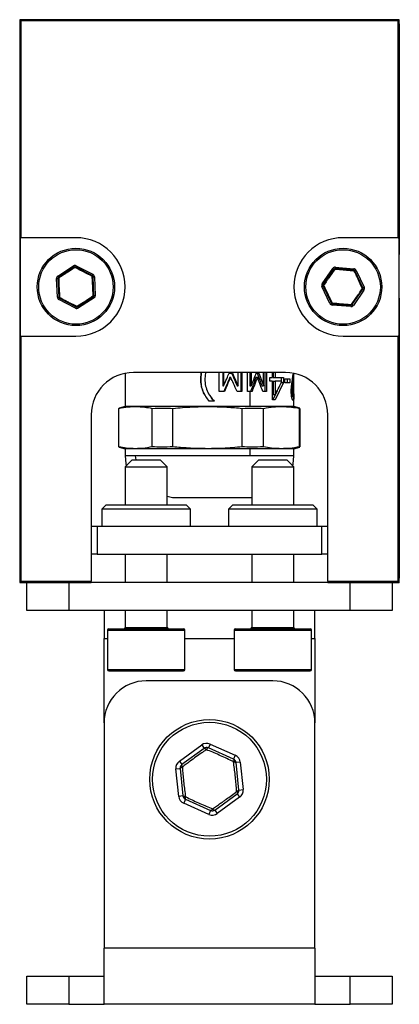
# Model space of a CAD drawing. Header units: millimetres. Extents: x -1115 to 1591, y -400 to 492.
# Tile 6 of 7: x 159 to 186, y 247 to 317. Entities that reach past the tile are written whole.
import ezdxf

# ---------------------------------------------------------------- set-up
doc = ezdxf.new("R2010")
doc.units = ezdxf.units.MM

msp = doc.modelspace()

# ---------------------------------------------------------------- linework, layer by layer
at = {"color": 7, "linetype": 'Continuous', "lineweight": 25}
for p, q in [((159.344, 316.599), (159.344, 276.599)), ((159.431, 316.512), (159.344, 316.599)), ((186.344, 316.599), (159.344, 316.599)), ((159.431, 316.512), (159.431, 301.099)), ((186.257, 316.512), (159.431, 316.512)), ((161.72, 316.599), (159.644, 316.599)), ((183.968, 316.599), (186.044, 316.599)), ((186.257, 316.512), (186.344, 316.599)), ((186.257, 301.099), (186.257, 316.512)), ((186.344, 276.599), (186.344, 316.599)), ((159.344, 316.299), (159.344, 299.908)), ((186.344, 316.299), (186.344, 299.908)), ((159.379, 301.099), (159.379, 294.099)), ((159.379, 301.099), (159.431, 301.099)), ((163.344, 301.099), (159.431, 301.099)), ((186.257, 301.099), (182.344, 301.099)), ((186.257, 301.099), (186.309, 301.099)), ((186.309, 301.099), (186.309, 294.099)), ((162.055, 298.375), (163.172, 299.094)), ((163.226, 299.01), (162.109, 298.291)), ((163.226, 299.01), (163.172, 299.094)), ((163.326, 299.015), (163.372, 299.103)), ((164.506, 298.407), (163.326, 299.015)), ((163.372, 299.103), (164.552, 298.496)), ((180.856, 297.822), (181.612, 298.914)), ((181.612, 298.914), (181.695, 298.857)), ((181.793, 298.999), (181.785, 298.9)), ((181.793, 298.999), (183.117, 298.89)), ((161.964, 298.198), (162.063, 298.202)), ((162.055, 298.375), (162.109, 298.291)), ((162.063, 298.202), (162.127, 296.876)), ((164.506, 298.407), (164.552, 298.496)), ((164.561, 298.323), (164.66, 298.327)), ((164.624, 296.996), (164.561, 298.323)), ((164.66, 298.327), (164.724, 297.001)), ((181.695, 298.857), (180.938, 297.766)), ((183.108, 298.79), (181.785, 298.9)), ((183.117, 298.89), (183.108, 298.79)), ((183.281, 298.776), (183.191, 298.733)), ((183.758, 297.533), (183.191, 298.733)), ((183.281, 298.776), (183.848, 297.575)), ((162.027, 296.871), (161.964, 298.198)), ((180.93, 297.666), (180.84, 297.623)), ((181.407, 296.422), (180.84, 297.623)), ((180.938, 297.766), (180.856, 297.822)), ((180.93, 297.666), (181.497, 296.465)), ((183.848, 297.575), (183.758, 297.533)), ((159.344, 296.808), (159.344, 276.899)), ((162.027, 296.871), (162.127, 296.876)), ((163.462, 296.189), (164.579, 296.907)), ((164.633, 296.823), (163.516, 296.105)), ((164.579, 296.907), (164.633, 296.823)), ((164.624, 296.996), (164.724, 297.001)), ((182.993, 296.342), (183.75, 297.433)), ((183.832, 297.376), (183.075, 296.285)), ((183.832, 297.376), (183.75, 297.433)), ((186.344, 296.808), (186.344, 276.899)), ((162.136, 296.703), (162.181, 296.792)), ((163.316, 296.095), (162.136, 296.703)), ((162.181, 296.792), (163.362, 296.184)), ((163.316, 296.095), (163.362, 296.184)), ((163.516, 296.105), (163.462, 296.189)), ((181.497, 296.465), (181.407, 296.422)), ((181.579, 296.408), (181.571, 296.308)), ((182.895, 296.199), (181.571, 296.308)), ((181.579, 296.408), (182.903, 296.299)), ((182.903, 296.299), (182.895, 296.199)), ((182.993, 296.342), (183.075, 296.285)), ((159.431, 294.099), (159.379, 294.099)), ((159.431, 294.099), (159.431, 276.687)), ((159.431, 294.099), (163.344, 294.099)), ((182.344, 294.099), (186.257, 294.099)), ((186.257, 276.687), (186.257, 294.099)), ((186.309, 294.099), (186.257, 294.099)), ((166.844, 291.454), (166.844, 289.099)), ((178.257, 291.512), (167.431, 291.512)), ((172.224, 291.053), (172.263, 291.512)), ((172.245, 291.053), (172.282, 291.512)), ((172.561, 291.512), (172.507, 291.053)), ((173.532, 290.174), (173.532, 291.512)), ((173.796, 291.512), (173.796, 290.559)), ((173.829, 291.512), (173.829, 290.559)), ((174.877, 290.559), (174.877, 291.512)), ((175.066, 291.512), (175.066, 290.174)), ((175.142, 291.512), (175.142, 290.174)), ((175.542, 290.174), (175.542, 291.512)), ((175.707, 291.512), (175.707, 290.559)), ((175.806, 291.512), (175.806, 290.559)), ((176.696, 290.559), (176.696, 291.512)), ((176.774, 291.512), (176.774, 290.174)), ((176.909, 291.512), (176.909, 290.174)), ((177.321, 291.151), (177.321, 291.512)), ((177.365, 291.512), (177.365, 291.151)), ((177.521, 291.512), (177.521, 291.151)), ((178.752, 291.075), (178.793, 291.403)), ((178.844, 289.099), (178.844, 291.454)), ((172.245, 291.053), (172.224, 291.053)), ((173.796, 290.559), (173.829, 290.559)), ((174.296, 291.174), (174.346, 291.174)), ((174.81, 290.559), (174.877, 290.559)), ((175.707, 290.559), (175.806, 290.559)), ((176.14, 291.174), (176.254, 291.174)), ((176.568, 290.559), (176.696, 290.559)), ((177.126, 290.892), (177.126, 291.151)), ((177.321, 289.575), (177.321, 290.892)), ((177.365, 291.151), (177.521, 291.151)), ((177.365, 290.892), (177.365, 289.954)), ((177.365, 290.892), (177.521, 290.892)), ((178.109, 290.812), (177.513, 289.575)), ((177.521, 290.892), (177.521, 289.954)), ((177.933, 291.151), (177.933, 290.892)), ((177.933, 290.812), (178.109, 290.812)), ((178.109, 291.151), (178.109, 290.812)), ((178.205, 290.779), (178.205, 291.071)), ((178.36, 291.071), (178.36, 290.779)), ((178.55, 291.071), (178.55, 290.779)), ((178.75, 291.057), (178.804, 291.057)), ((175.726, 289.099), (175.726, 290.174)), ((177.657, 290.218), (177.357, 289.575)), ((177.365, 289.954), (177.521, 289.954)), ((178.659, 290.201), (178.731, 290.201)), ((178.672, 289.9), (178.752, 289.9)), ((178.684, 289.803), (178.796, 289.803)), ((178.842, 290.011), (178.842, 289.669)), ((173.193, 289.484), (173.193, 289.468)), ((164.431, 288.512), (164.431, 276.687)), ((166.414, 288.983), (166.398, 288.969)), ((166.398, 286.23), (166.398, 288.969)), ((166.844, 289.099), (166.414, 288.984)), ((168.765, 286.23), (168.765, 288.969)), ((170.245, 286.23), (170.245, 288.969)), ((175.172, 286.23), (175.172, 288.969)), ((176.691, 286.23), (176.691, 288.969)), ((179.274, 288.984), (178.844, 289.099)), ((179.251, 286.23), (179.251, 288.969)), ((179.29, 286.23), (179.29, 288.969)), ((181.257, 276.687), (181.257, 288.512)), ((166.398, 286.23), (166.414, 286.218)), ((166.413, 286.215), (166.844, 286.099)), ((166.844, 286.099), (166.844, 285.599)), ((175.726, 285.599), (175.726, 286.099)), ((178.844, 286.099), (179.275, 286.215)), ((178.844, 285.599), (178.844, 286.099)), ((167.344, 285.299), (166.844, 284.799)), ((167.344, 285.299), (169.128, 285.299)), ((167.625, 285.299), (167.581, 285.599)), ((169.128, 285.299), (169.344, 285.299)), ((169.844, 284.799), (169.344, 285.299)), ((176.344, 285.299), (175.844, 284.799)), ((176.344, 285.299), (178.128, 285.299)), ((178.128, 285.299), (178.344, 285.299)), ((178.844, 284.799), (178.344, 285.299)), ((166.844, 284.799), (166.844, 282.099)), ((166.844, 284.799), (169.519, 284.799)), ((169.519, 284.799), (169.844, 284.799)), ((169.844, 282.099), (169.844, 284.799)), ((175.844, 284.799), (175.844, 282.099)), ((175.844, 284.799), (178.519, 284.799)), ((178.519, 284.799), (178.844, 284.799)), ((178.844, 282.099), (178.844, 284.799)), ((170.213, 282.599), (169.844, 282.69)), ((165.494, 282.099), (165.194, 281.799)), ((165.194, 281.799), (165.194, 280.599)), ((171.494, 281.799), (165.194, 281.799)), ((165.494, 282.099), (171.194, 282.099)), ((171.494, 281.799), (171.194, 282.099)), ((171.494, 280.599), (171.494, 281.799)), ((174.494, 282.099), (174.194, 281.799)), ((174.194, 281.799), (174.194, 280.599)), ((180.494, 281.799), (174.194, 281.799)), ((174.494, 282.099), (180.194, 282.099)), ((180.494, 281.799), (180.194, 282.099)), ((180.494, 280.599), (180.494, 281.799)), ((164.431, 280.599), (164.844, 280.599)), ((164.844, 280.599), (164.844, 278.599)), ((164.844, 280.599), (180.844, 280.599)), ((180.844, 278.599), (180.844, 280.599)), ((180.844, 280.599), (181.257, 280.599)), ((164.844, 278.599), (164.431, 278.599)), ((164.844, 278.599), (180.844, 278.599)), ((166.844, 278.599), (166.844, 276.599)), ((169.844, 276.599), (169.844, 278.599)), ((175.844, 278.599), (175.844, 276.599)), ((178.844, 276.599), (178.844, 278.599)), ((181.257, 278.599), (180.844, 278.599)), ((159.431, 276.687), (159.344, 276.599)), ((159.344, 276.599), (164.431, 276.599)), ((159.431, 276.687), (164.431, 276.687)), ((159.644, 276.599), (164.044, 276.599)), ((159.844, 274.599), (159.844, 276.599)), ((162.844, 276.599), (162.844, 274.599)), ((164.431, 276.599), (164.431, 276.687)), ((181.257, 276.599), (164.431, 276.599)), ((181.257, 276.687), (186.257, 276.687)), ((181.257, 276.687), (181.257, 276.599)), ((181.257, 276.599), (186.344, 276.599)), ((186.044, 276.599), (181.644, 276.599)), ((182.844, 274.599), (182.844, 276.599)), ((185.844, 276.599), (185.844, 274.599)), ((186.257, 276.687), (186.344, 276.599)), ((162.844, 274.599), (159.844, 274.599)), ((182.844, 274.599), (162.844, 274.599)), ((165.344, 274.599), (165.344, 272.599)), ((166.844, 274.599), (166.844, 273.399)), ((169.844, 273.399), (169.844, 274.599)), ((175.844, 274.599), (175.844, 273.399)), ((178.844, 273.399), (178.844, 274.599)), ((180.344, 272.599), (180.344, 274.599)), ((185.844, 274.599), (182.844, 274.599)), ((165.594, 273.199), (165.594, 270.399)), ((165.594, 273.199), (170.499, 273.199)), ((165.694, 273.299), (170.421, 273.299)), ((166.844, 273.399), (169.519, 273.399)), ((169.519, 273.399), (169.844, 273.399)), ((170.421, 273.299), (170.994, 273.299)), ((170.499, 273.199), (171.094, 273.199)), ((171.094, 270.399), (171.094, 273.199)), ((174.594, 273.199), (174.594, 270.399)), ((174.594, 273.199), (179.499, 273.199)), ((174.694, 273.299), (179.421, 273.299)), ((175.844, 273.399), (178.519, 273.399)), ((178.519, 273.399), (178.844, 273.399)), ((179.421, 273.299), (179.994, 273.299)), ((179.499, 273.199), (180.094, 273.199)), ((180.094, 270.399), (180.094, 273.199)), ((165.344, 266.599), (165.344, 272.599)), ((165.344, 272.599), (165.594, 272.599)), ((171.094, 272.599), (174.594, 272.599)), ((180.094, 272.599), (180.344, 272.599)), ((180.344, 272.599), (180.344, 266.599)), ((165.594, 270.399), (170.499, 270.399)), ((165.694, 270.299), (170.421, 270.299)), ((170.421, 270.299), (170.994, 270.299)), ((170.499, 270.399), (171.094, 270.399)), ((174.594, 270.399), (179.499, 270.399)), ((174.694, 270.299), (179.421, 270.299)), ((179.421, 270.299), (179.994, 270.299)), ((179.499, 270.399), (180.094, 270.399)), ((177.344, 269.599), (168.344, 269.599)), ((165.344, 266.599), (165.344, 250.599)), ((180.344, 250.599), (180.344, 266.599)), ((170.699, 263.884), (172.287, 265.037)), ((172.464, 264.794), (170.875, 263.641)), ((172.287, 265.037), (172.464, 264.794)), ((172.884, 265.1), (172.762, 264.826)), ((174.555, 264.026), (172.762, 264.826)), ((172.884, 265.1), (174.677, 264.3)), ((174.677, 264.3), (174.555, 264.026)), ((170.454, 263.336), (170.753, 263.367)), ((170.658, 261.384), (170.454, 263.336)), ((170.699, 263.884), (170.875, 263.641)), ((170.753, 263.367), (170.957, 261.415)), ((175.029, 263.815), (174.731, 263.783)), ((174.935, 261.831), (174.731, 263.783)), ((175.029, 263.815), (175.234, 261.862)), ((174.935, 261.831), (175.234, 261.862)), ((170.957, 261.415), (170.658, 261.384)), ((171.133, 261.172), (171.011, 260.898)), ((171.133, 261.172), (172.926, 260.373)), ((173.224, 260.404), (174.813, 261.557)), ((174.989, 261.314), (173.401, 260.161)), ((174.813, 261.557), (174.989, 261.314)), ((172.804, 260.099), (171.011, 260.898)), ((173.224, 260.404), (173.401, 260.161)), ((172.926, 260.373), (172.804, 260.099)), ((180.344, 250.599), (165.344, 250.599)), ((165.344, 246.599), (165.344, 250.599)), ((180.344, 250.599), (180.344, 246.599)), ((159.844, 246.599), (159.844, 248.599)), ((159.844, 248.599), (162.844, 248.599)), ((162.844, 248.599), (162.844, 246.599)), ((162.844, 248.599), (165.344, 248.599)), ((180.344, 248.599), (182.844, 248.599)), ((182.844, 246.599), (182.844, 248.599)), ((182.844, 248.599), (185.844, 248.599)), ((185.844, 248.599), (185.844, 246.599)), ((162.844, 246.599), (159.844, 246.599)), ((162.844, 246.599), (165.344, 246.599)), ((180.344, 246.599), (165.344, 246.599)), ((180.344, 246.599), (182.844, 246.599)), ((185.844, 246.599), (182.844, 246.599))]:
    msp.add_line(p, q, dxfattribs=at)
at = {"color": 7, "linetype": 'Continuous', "lineweight": 25, "flags": 128}
for points in [[(163.226, 299.01), (163.23, 299.011), (163.235, 299.011), (163.24, 299.009), (163.247, 299.005), (163.254, 299), (163.261, 298.993), (163.269, 298.985), (163.278, 298.976)], [(163.278, 298.976), (163.285, 298.986), (163.292, 298.994), (163.299, 299.002), (163.306, 299.008), (163.312, 299.012), (163.317, 299.015), (163.322, 299.015), (163.326, 299.015)], [(162.063, 298.202), (162.064, 298.206), (162.067, 298.21), (162.072, 298.214), (162.078, 298.218), (162.086, 298.221), (162.096, 298.225), (162.107, 298.228), (162.119, 298.23)], [(162.119, 298.23), (162.114, 298.241), (162.11, 298.252), (162.107, 298.262), (162.105, 298.27), (162.104, 298.278), (162.105, 298.284), (162.106, 298.288), (162.109, 298.291)], [(164.503, 298.345), (164.507, 298.357), (164.51, 298.367), (164.512, 298.377), (164.513, 298.386), (164.513, 298.394), (164.511, 298.4), (164.509, 298.404), (164.506, 298.407)], [(164.503, 298.345), (164.515, 298.343), (164.526, 298.342), (164.536, 298.339), (164.544, 298.337), (164.551, 298.333), (164.556, 298.33), (164.559, 298.326), (164.561, 298.323)], [(181.695, 298.857), (181.698, 298.86), (181.702, 298.861), (181.708, 298.861), (181.716, 298.86), (181.724, 298.858), (181.734, 298.855), (181.744, 298.851), (181.756, 298.845)], [(181.785, 298.9), (181.781, 298.899), (181.777, 298.896), (181.773, 298.892), (181.769, 298.886), (181.765, 298.878), (181.762, 298.868), (181.758, 298.857), (181.756, 298.845)], [(183.108, 298.79), (183.112, 298.789), (183.116, 298.786), (183.119, 298.781), (183.122, 298.774), (183.124, 298.765), (183.126, 298.755), (183.128, 298.744), (183.129, 298.732)], [(183.191, 298.733), (183.188, 298.737), (183.184, 298.739), (183.178, 298.74), (183.17, 298.74), (183.162, 298.74), (183.152, 298.738), (183.141, 298.735), (183.129, 298.732)], [(180.971, 297.713), (180.96, 297.706), (180.951, 297.699), (180.944, 297.692), (180.938, 297.686), (180.933, 297.68), (180.93, 297.674), (180.929, 297.67), (180.93, 297.666)], [(180.971, 297.713), (180.962, 297.721), (180.954, 297.729), (180.948, 297.737), (180.943, 297.745), (180.939, 297.751), (180.937, 297.757), (180.937, 297.762), (180.938, 297.766)], [(183.758, 297.533), (183.759, 297.529), (183.757, 297.524), (183.755, 297.519), (183.75, 297.513), (183.744, 297.506), (183.736, 297.5), (183.727, 297.493), (183.717, 297.486)], [(162.127, 296.876), (162.128, 296.872), (162.132, 296.868), (162.137, 296.865), (162.143, 296.862), (162.152, 296.859), (162.162, 296.857), (162.173, 296.855), (162.185, 296.854)], [(162.181, 296.792), (162.178, 296.795), (162.176, 296.799), (162.175, 296.805), (162.175, 296.812), (162.176, 296.821), (162.178, 296.831), (162.181, 296.842), (162.185, 296.854)], [(164.569, 296.969), (164.581, 296.971), (164.592, 296.974), (164.602, 296.977), (164.61, 296.981), (164.616, 296.984), (164.621, 296.988), (164.624, 296.992), (164.624, 296.996)], [(164.569, 296.969), (164.574, 296.957), (164.578, 296.947), (164.581, 296.937), (164.583, 296.928), (164.583, 296.921), (164.583, 296.915), (164.581, 296.91), (164.579, 296.907)], [(183.717, 297.486), (183.726, 297.477), (183.734, 297.469), (183.74, 297.461), (183.745, 297.454), (183.749, 297.447), (183.751, 297.442), (183.751, 297.437), (183.75, 297.433)], [(163.362, 296.184), (163.366, 296.183), (163.371, 296.184), (163.376, 296.187), (163.382, 296.191), (163.389, 296.197), (163.396, 296.204), (163.403, 296.213), (163.41, 296.223)], [(163.462, 296.189), (163.458, 296.188), (163.453, 296.188), (163.448, 296.19), (163.441, 296.194), (163.434, 296.199), (163.426, 296.206), (163.418, 296.214), (163.41, 296.223)], [(181.559, 296.467), (181.547, 296.463), (181.536, 296.461), (181.526, 296.459), (181.517, 296.458), (181.51, 296.459), (181.504, 296.46), (181.5, 296.462), (181.497, 296.465)], [(181.559, 296.467), (181.56, 296.454), (181.561, 296.443), (181.563, 296.433), (181.566, 296.425), (181.569, 296.418), (181.572, 296.413), (181.576, 296.409), (181.579, 296.408)], [(182.932, 296.353), (182.929, 296.341), (182.926, 296.33), (182.923, 296.321), (182.919, 296.313), (182.915, 296.307), (182.911, 296.302), (182.907, 296.3), (182.903, 296.299)], [(182.993, 296.342), (182.99, 296.339), (182.986, 296.337), (182.98, 296.337), (182.972, 296.338), (182.964, 296.34), (182.954, 296.344), (182.943, 296.348), (182.932, 296.353)], [(166.844, 285.607), (166.9, 285.021), (166.93, 284.885)], [(178.758, 284.885), (178.784, 285.005), (178.844, 285.589)], [(172.464, 264.794), (172.475, 264.799), (172.489, 264.798), (172.506, 264.793), (172.526, 264.783), (172.549, 264.769), (172.573, 264.75), (172.598, 264.727), (172.624, 264.701)], [(172.762, 264.826), (172.75, 264.828), (172.736, 264.824), (172.72, 264.816), (172.703, 264.802), (172.684, 264.783), (172.664, 264.759), (172.644, 264.732), (172.624, 264.701)], [(174.555, 264.026), (174.564, 264.019), (174.571, 264.006), (174.575, 263.988), (174.576, 263.966), (174.575, 263.94), (174.571, 263.909), (174.564, 263.876), (174.554, 263.84)], [(170.753, 263.367), (170.754, 263.379), (170.762, 263.392), (170.775, 263.404), (170.794, 263.416), (170.818, 263.428), (170.846, 263.44), (170.878, 263.45), (170.914, 263.46)], [(170.875, 263.641), (170.867, 263.632), (170.863, 263.618), (170.863, 263.6), (170.866, 263.578), (170.873, 263.552), (170.883, 263.524), (170.897, 263.493), (170.914, 263.46)], [(174.554, 263.84), (174.591, 263.838), (174.625, 263.835), (174.655, 263.83), (174.681, 263.823), (174.701, 263.815), (174.717, 263.805), (174.727, 263.795), (174.731, 263.783)], [(174.935, 261.831), (174.933, 261.819), (174.926, 261.807), (174.913, 261.795), (174.894, 261.782), (174.87, 261.77), (174.842, 261.759), (174.81, 261.748), (174.774, 261.739)], [(171.134, 261.358), (171.097, 261.36), (171.063, 261.364), (171.033, 261.369), (171.007, 261.376), (170.986, 261.384), (170.971, 261.393), (170.961, 261.404), (170.957, 261.415)], [(171.134, 261.358), (171.124, 261.322), (171.117, 261.289), (171.113, 261.259), (171.111, 261.232), (171.113, 261.21), (171.117, 261.192), (171.124, 261.18), (171.133, 261.172)], [(174.774, 261.739), (174.791, 261.706), (174.804, 261.675), (174.815, 261.646), (174.822, 261.62), (174.825, 261.598), (174.825, 261.58), (174.821, 261.566), (174.813, 261.557)], [(173.064, 260.498), (173.044, 260.467), (173.023, 260.439), (173.004, 260.416), (172.985, 260.397), (172.968, 260.383), (172.952, 260.374), (172.938, 260.371), (172.926, 260.373)], [(173.064, 260.498), (173.09, 260.472), (173.115, 260.449), (173.139, 260.43), (173.161, 260.415), (173.181, 260.405), (173.199, 260.4), (173.213, 260.4), (173.224, 260.404)]]:
    msp.add_lwpolyline(points, dxfattribs=at)
at = {"color": 7, "linetype": 'Continuous', "lineweight": 25}
for centre, radius in [((163.344, 297.599), 2.75), ((182.344, 297.599), 2.75), ((163.344, 297.599), 2.65), ((182.344, 297.599), 2.65), ((172.844, 262.599), 4.25), ((172.844, 262.599), 4.05)]:
    msp.add_circle(centre, radius, dxfattribs=at)
for centre, radius, start, end in [((163.344, 297.599), 3.5, 270, 90), ((182.344, 297.599), 3.5, 90, 270), ((163.28, 298.926), 0.2, 62.75663, 122.75663), ((163.28, 298.926), 0.1, 62.75663, 122.75663), ((181.777, 298.8), 0.2, 85.27931, 145.27931), ((181.777, 298.8), 0.1, 85.27931, 145.27931), ((162.163, 298.207), 0.2, 122.75663, 182.75663), ((162.163, 298.207), 0.1, 122.75663, 182.75663), ((164.461, 298.318), 0.1, 2.75663, 62.75663), ((164.461, 298.318), 0.2, 2.75663, 62.75663), ((183.1, 298.691), 0.1, 25.27931, 85.27931), ((183.1, 298.691), 0.2, 25.27931, 85.27931), ((181.021, 297.709), 0.2, 145.27931, 205.27931), ((181.021, 297.709), 0.1, 145.27931, 205.27931), ((183.667, 297.49), 0.1, 325.27931, 25.27931), ((183.667, 297.49), 0.2, 325.27931, 25.27931), ((162.227, 296.881), 0.2, 182.75663, 242.75663), ((162.227, 296.881), 0.1, 182.75663, 242.75663), ((164.525, 296.991), 0.1, 302.75663, 2.75663), ((164.525, 296.991), 0.2, 302.75663, 2.75663), ((163.408, 296.273), 0.2, 242.75663, 302.75663), ((163.408, 296.273), 0.1, 242.75663, 302.75663), ((181.588, 296.508), 0.2, 205.27931, 265.27931), ((181.588, 296.508), 0.1, 205.27931, 265.27931), ((182.911, 296.399), 0.2, 265.27931, 325.27931), ((182.911, 296.399), 0.1, 265.27931, 325.27931), ((167.431, 288.512), 3, 90, 180), ((178.257, 288.512), 3, 0, 90), ((165.694, 273.199), 0.1, 90, 180), ((166.744, 273.399), 0.1, 270, 0), ((169.944, 273.399), 0.1, 180, 270), ((170.994, 273.199), 0.1, 0, 90), ((174.694, 273.199), 0.1, 90, 180), ((175.744, 273.399), 0.1, 270, 0), ((178.944, 273.399), 0.1, 180, 270), ((179.994, 273.199), 0.1, 0, 90), ((165.694, 270.399), 0.1, 180, 270), ((170.994, 270.399), 0.1, 270, 0), ((174.694, 270.399), 0.1, 180, 270), ((179.994, 270.399), 0.1, 270, 0), ((168.344, 266.599), 3, 90, 180), ((177.344, 266.599), 3, 0, 90), ((172.64, 264.552), 0.6, 65.97084, 125.97084), ((172.64, 264.552), 0.3, 65.97084, 125.97084), ((174.433, 263.752), 0.3, 5.97084, 65.97084), ((174.433, 263.752), 0.6, 5.97084, 65.97084), ((171.051, 263.399), 0.6, 125.97084, 185.97084), ((171.051, 263.399), 0.3, 125.97084, 185.97084), ((174.637, 261.8), 0.3, 305.97084, 5.97084), ((174.637, 261.8), 0.6, 305.97084, 5.97084), ((171.255, 261.446), 0.6, 185.97084, 245.97084), ((171.255, 261.446), 0.3, 185.97084, 245.97084), ((173.048, 260.647), 0.3, 245.97084, 305.97084), ((173.048, 260.647), 0.6, 245.97084, 305.97084)]:
    msp.add_arc(centre, radius, start, end, dxfattribs=at)
for points, knots in [([(163.278, 298.976), (163.069, 298.845), (162.797, 298.676), (162.407, 298.422), (162.232, 298.306), (162.119, 298.23)], [0, 0, 0, 0, 0.5364095, 0.6982645, 1, 1, 1, 1]), ([(164.503, 298.345), (164.301, 298.452), (164.029, 298.598), (163.613, 298.809), (163.41, 298.91), (163.278, 298.976)], [0, 0, 0, 0, 0.499302, 0.674529, 1, 1, 1, 1]), ([(162.119, 298.23), (162.127, 297.984), (162.138, 297.664), (162.163, 297.199), (162.176, 296.99), (162.185, 296.854)], [0, 0, 0, 0, 0.536409, 0.698264, 1, 1, 1, 1]), ([(164.569, 296.969), (164.561, 297.214), (164.55, 297.535), (164.525, 297.999), (164.511, 298.209), (164.503, 298.345)], [0, 0, 0, 0, 0.536409, 0.698264, 1, 1, 1, 1]), ([(181.756, 298.845), (181.613, 298.645), (181.426, 298.384), (181.163, 298), (181.047, 297.826), (180.971, 297.713)], [0, 0, 0, 0, 0.536409, 0.698264, 1, 1, 1, 1]), ([(183.129, 298.732), (183.017, 298.743), (182.792, 298.765), (182.519, 298.789), (182.321, 298.805), (182.165, 298.817), (181.975, 298.831), (181.829, 298.84), (181.756, 298.845)], [0, 0, 0, 0, 0.2478032, 0.4999797, 0.5871581, 0.6746056, 0.8367161, 1, 1, 1, 1]), ([(183.717, 297.486), (183.615, 297.71), (183.483, 298.001), (183.281, 298.421), (183.189, 298.609), (183.129, 298.732)], [0, 0, 0, 0, 0.536409, 0.698264, 1, 1, 1, 1]), ([(180.971, 297.713), (181.073, 297.489), (181.205, 297.197), (181.407, 296.777), (181.499, 296.589), (181.559, 296.467)], [0, 0, 0, 0, 0.536409, 0.698264, 1, 1, 1, 1]), ([(162.185, 296.854), (162.284, 296.801), (162.483, 296.694), (162.726, 296.567), (162.903, 296.477), (163.043, 296.406), (163.213, 296.321), (163.344, 296.256), (163.41, 296.223)], [0, 0, 0, 0, 0.2478032, 0.4999797, 0.5871581, 0.6746056, 0.8367161, 1, 1, 1, 1]), ([(163.41, 296.223), (163.619, 296.353), (163.891, 296.523), (164.281, 296.777), (164.455, 296.893), (164.569, 296.969)], [0, 0, 0, 0, 0.536409, 0.698264, 1, 1, 1, 1]), ([(182.932, 296.353), (183.075, 296.554), (183.261, 296.814), (183.524, 297.198), (183.641, 297.373), (183.717, 297.486)], [0, 0, 0, 0, 0.5364095, 0.6982645, 1, 1, 1, 1]), ([(181.559, 296.467), (181.787, 296.445), (182.094, 296.415), (182.559, 296.378), (182.785, 296.363), (182.932, 296.353)], [0, 0, 0, 0, 0.499302, 0.674529, 1, 1, 1, 1]), ([(173.829, 290.559), (173.908, 290.731), (174.05, 291.038), (174.19, 291.344), (174.252, 291.479)], [0, 0, 0, 0, 0.559999, 1, 1, 1, 1]), ([(174.252, 291.479), (174.293, 291.479), (174.366, 291.479), (174.438, 291.479), (174.47, 291.479)], [0, 0, 0, 0, 0.56, 1, 1, 1, 1]), ([(174.416, 291.479), (174.49, 291.307), (174.622, 291.001), (174.752, 290.694), (174.81, 290.559)], [0, 0, 0, 0, 0.559999, 1, 1, 1, 1]), ([(174.47, 291.479), (174.547, 291.307), (174.684, 291.001), (174.818, 290.694), (174.877, 290.559)], [0, 0, 0, 0, 0.559999, 1, 1, 1, 1]), ([(175.806, 290.559), (175.875, 290.731), (176, 291.038), (176.12, 291.344), (176.173, 291.479)], [0, 0, 0, 0, 0.559999, 1, 1, 1, 1]), ([(176.173, 291.479), (176.208, 291.479), (176.271, 291.479), (176.332, 291.479), (176.359, 291.479)], [0, 0, 0, 0, 0.56, 1, 1, 1, 1]), ([(176.241, 291.479), (176.304, 291.307), (176.414, 291.001), (176.521, 290.694), (176.568, 290.559)], [0, 0, 0, 0, 0.559999, 1, 1, 1, 1]), ([(176.359, 291.479), (176.423, 291.307), (176.538, 291.001), (176.648, 290.694), (176.696, 290.559)], [0, 0, 0, 0, 0.559999, 1, 1, 1, 1]), ([(178.831, 291.395), (178.83, 291.368), (178.825, 291.259), (178.813, 291.144), (178.804, 291.057)], [0, 0, 0, 0, 0.2529375, 1, 1, 1, 1]), ([(172.824, 289.468), (172.658, 289.694), (172.408, 290.036), (172.243, 290.597), (172.231, 290.896), (172.224, 291.053)], [0, 0, 0, 0, 0.4819329, 0.727238, 1, 1, 1, 1]), ([(172.825, 289.468), (172.664, 289.695), (172.422, 290.038), (172.263, 290.597), (172.251, 290.896), (172.245, 291.053)], [0, 0, 0, 0, 0.479972, 0.725894, 1, 1, 1, 1]), ([(172.507, 291.053), (172.517, 290.883), (172.536, 290.558), (172.664, 290.257), (172.725, 290.114)], [0, 0, 0, 0, 0.521496, 1, 1, 1, 1]), ([(174.296, 291.174), (174.216, 290.987), (174.073, 290.654), (173.928, 290.321), (173.865, 290.174)], [0, 0, 0, 0, 0.559999, 1, 1, 1, 1]), ([(174.346, 291.174), (174.263, 290.987), (174.115, 290.654), (173.966, 290.321), (173.9, 290.174)], [0, 0, 0, 0, 0.559999, 1, 1, 1, 1]), ([(174.8, 290.174), (174.716, 290.361), (174.566, 290.694), (174.413, 291.027), (174.346, 291.174)], [0, 0, 0, 0, 0.559999, 1, 1, 1, 1]), ([(176.14, 291.174), (176.072, 290.987), (175.95, 290.654), (175.823, 290.321), (175.767, 290.174)], [0, 0, 0, 0, 0.559999, 1, 1, 1, 1]), ([(176.254, 291.174), (176.183, 290.987), (176.057, 290.654), (175.926, 290.321), (175.868, 290.174)], [0, 0, 0, 0, 0.559999, 1, 1, 1, 1]), ([(176.633, 290.174), (176.564, 290.361), (176.44, 290.694), (176.311, 291.027), (176.254, 291.174)], [0, 0, 0, 0, 0.559999, 1, 1, 1, 1]), ([(177.126, 291.151), (177.163, 291.151), (177.229, 291.151), (177.293, 291.151), (177.321, 291.151)], [0, 0, 0, 0, 0.56, 1, 1, 1, 1]), ([(177.321, 290.892), (177.285, 290.892), (177.222, 290.892), (177.155, 290.892), (177.126, 290.892)], [0, 0, 0, 0, 0.56, 1, 1, 1, 1]), ([(177.521, 291.151), (177.641, 291.151), (177.856, 291.151), (178.031, 291.151), (178.109, 291.151)], [0, 0, 0, 0, 0.56, 1, 1, 1, 1]), ([(177.983, 290.892), (177.903, 290.892), (177.759, 290.892), (177.594, 290.892), (177.521, 290.892)], [0, 0, 0, 0, 0.56, 1, 1, 1, 1]), ([(177.521, 289.954), (177.613, 290.129), (177.778, 290.442), (177.92, 290.754), (177.983, 290.892)], [0, 0, 0, 0, 0.559991, 1, 1, 1, 1]), ([(178.205, 291.071), (178.278, 291.071), (178.409, 291.071), (178.507, 291.071), (178.55, 291.071)], [0, 0, 0, 0, 0.56, 1, 1, 1, 1]), ([(178.55, 290.779), (178.494, 290.779), (178.395, 290.779), (178.263, 290.779), (178.205, 290.779)], [0, 0, 0, 0, 0.56, 1, 1, 1, 1]), ([(178.659, 290.184), (178.661, 290.282), (178.663, 290.451), (178.681, 290.602), (178.688, 290.664)], [0, 0, 0, 0, 0.582881, 1, 1, 1, 1]), ([(178.688, 290.664), (178.7, 290.744), (178.721, 290.889), (178.743, 291.017), (178.752, 291.075)], [0, 0, 0, 0, 0.545052, 1, 1, 1, 1]), ([(178.804, 291.057), (178.785, 290.906), (178.76, 290.705), (178.734, 290.396), (178.732, 290.265), (178.731, 290.201)], [0, 0, 0, 0, 0.610323, 0.808798, 1, 1, 1, 1]), ([(172.725, 290.114), (172.802, 289.976), (172.931, 289.745), (173.118, 289.559), (173.193, 289.484)], [0, 0, 0, 0, 0.596356, 1, 1, 1, 1]), ([(172.844, 289.926), (172.884, 289.854), (172.975, 289.691), (173.107, 289.558), (173.182, 289.484)], [0, 0, 0, 0, 0.4388308, 1, 1, 1, 1]), ([(173.9, 290.174), (173.831, 290.174), (173.709, 290.174), (173.586, 290.174), (173.532, 290.174)], [0, 0, 0, 0, 0.56, 1, 1, 1, 1]), ([(175.142, 290.174), (175.079, 290.174), (174.966, 290.174), (174.851, 290.174), (174.8, 290.174)], [0, 0, 0, 0, 0.56, 1, 1, 1, 1]), ([(175.726, 290.174), (175.691, 290.174), (175.631, 290.174), (175.569, 290.174), (175.542, 290.174)], [0, 0, 0, 0, 0.56, 1, 1, 1, 1]), ([(175.868, 290.174), (175.842, 290.174), (175.794, 290.174), (175.747, 290.174), (175.726, 290.174)], [0, 0, 0, 0, 0.56, 1, 1, 1, 1]), ([(176.909, 290.174), (176.859, 290.174), (176.768, 290.174), (176.674, 290.174), (176.633, 290.174)], [0, 0, 0, 0, 0.56, 1, 1, 1, 1]), ([(178.793, 289.525), (178.779, 289.531), (178.758, 289.541), (178.724, 289.62), (178.702, 289.699), (178.684, 289.797), (178.664, 289.955), (178.661, 290.091), (178.659, 290.184)], [0, 0, 0, 0, 0.27592, 0.398321, 0.516631, 0.632735, 0.748526, 1, 1, 1, 1]), ([(178.731, 290.201), (178.731, 290.166), (178.732, 290.1), (178.738, 289.991), (178.747, 289.934), (178.752, 289.9)], [0, 0, 0, 0, 0.317665, 0.600215, 1, 1, 1, 1]), ([(178.752, 289.9), (178.761, 289.869), (178.776, 289.81), (178.79, 289.805), (178.796, 289.803)], [0, 0, 0, 0, 0.533572, 1, 1, 1, 1]), ([(178.796, 289.803), (178.804, 289.808), (178.818, 289.818), (178.826, 289.86), (178.83, 289.879)], [0, 0, 0, 0, 0.559123, 1, 1, 1, 1]), ([(178.83, 289.879), (178.833, 289.902), (178.838, 289.941), (178.84, 289.991), (178.841, 290.011)], [0, 0, 0, 0, 0.611941, 1, 1, 1, 1]), ([(178.841, 290.011), (178.841, 290.011), (178.841, 290.011), (178.842, 290.011), (178.842, 290.011)], [0, 0, 0, 0, 0.56, 1, 1, 1, 1]), ([(173.193, 289.468), (173.124, 289.468), (173.001, 289.468), (172.878, 289.468), (172.824, 289.468)], [0, 0, 0, 0, 0.56, 1, 1, 1, 1]), ([(177.513, 289.575), (177.478, 289.575), (177.415, 289.575), (177.35, 289.575), (177.321, 289.575)], [0, 0, 0, 0, 0.56, 1, 1, 1, 1]), ([(178.842, 289.669), (178.838, 289.632), (178.831, 289.554), (178.807, 289.535), (178.793, 289.525)], [0, 0, 0, 0, 0.462645, 1, 1, 1, 1]), ([(166.398, 288.969), (166.618, 289.01), (167.012, 289.084), (167.407, 289.095), (167.581, 289.099)], [0, 0, 0, 0, 0.55998, 1, 1, 1, 1]), ([(167.581, 289.099), (167.333, 289.099), (166.902, 289.099), (166.9, 289.099), (166.899, 289.099)], [0, 0, 0, 0, 0.576495, 1, 1, 1, 1]), ([(172.708, 289.099), (172.134, 289.099), (170.965, 289.099), (169.036, 289.099), (168.129, 289.099), (167.581, 289.099)], [0, 0, 0, 0, 0.276531, 0.562668, 1, 1, 1, 1]), ([(167.581, 289.099), (167.802, 289.092), (168.197, 289.079), (168.591, 289.003), (168.765, 288.969)], [0, 0, 0, 0, 0.5588213, 1, 1, 1, 1]), ([(168.765, 288.969), (169.041, 288.977), (169.534, 288.992), (170.027, 288.976), (170.245, 288.969)], [0, 0, 0, 0, 0.559715, 1, 1, 1, 1]), ([(170.245, 288.969), (170.704, 289.01), (171.523, 289.084), (172.346, 289.095), (172.708, 289.099)], [0, 0, 0, 0, 0.55998, 1, 1, 1, 1]), ([(175.726, 289.099), (175.187, 289.099), (174.224, 289.099), (173.171, 289.099), (172.708, 289.099)], [0, 0, 0, 0, 0.56, 1, 1, 1, 1]), ([(172.708, 289.099), (173.168, 289.092), (173.991, 289.079), (174.81, 289.003), (175.172, 288.969)], [0, 0, 0, 0, 0.558821, 1, 1, 1, 1]), ([(175.172, 288.969), (175.455, 288.977), (175.962, 288.992), (176.468, 288.976), (176.691, 288.969)], [0, 0, 0, 0, 0.559715, 1, 1, 1, 1]), ([(177.971, 289.099), (177.626, 289.099), (177.011, 289.099), (176.118, 289.099), (175.726, 289.099)], [0, 0, 0, 0, 0.56, 1, 1, 1, 1]), ([(176.691, 288.969), (176.929, 289.01), (177.355, 289.084), (177.783, 289.095), (177.971, 289.099)], [0, 0, 0, 0, 0.55998, 1, 1, 1, 1]), ([(178.789, 289.099), (178.805, 289.099), (178.905, 289.099), (178.397, 289.099), (177.971, 289.099)], [0, 0, 0, 0, 0.159501, 1, 1, 1, 1]), ([(177.971, 289.099), (178.21, 289.092), (178.637, 289.079), (179.063, 289.003), (179.251, 288.969)], [0, 0, 0, 0, 0.558821, 1, 1, 1, 1]), ([(179.251, 288.969), (179.258, 288.98), (179.266, 288.991), (179.273, 288.984), (179.274, 288.983)], [0, 0, 0, 0, 0.958455, 1, 1, 1, 1]), ([(167.581, 286.099), (167.36, 286.107), (166.965, 286.12), (166.571, 286.196), (166.398, 286.23)], [0, 0, 0, 0, 0.558821, 1, 1, 1, 1]), ([(167.581, 286.099), (167.333, 286.099), (166.902, 286.099), (166.9, 286.099), (166.899, 286.099)], [0, 0, 0, 0, 0.5764946, 1, 1, 1, 1]), ([(168.765, 286.23), (168.544, 286.188), (168.15, 286.114), (167.755, 286.104), (167.581, 286.099)], [0, 0, 0, 0, 0.55998, 1, 1, 1, 1]), ([(172.708, 286.099), (172.134, 286.099), (170.965, 286.099), (169.036, 286.099), (168.129, 286.099), (167.581, 286.099)], [0, 0, 0, 0, 0.276531, 0.562668, 1, 1, 1, 1]), ([(170.245, 286.23), (169.969, 286.221), (169.475, 286.206), (168.982, 286.222), (168.765, 286.23)], [0, 0, 0, 0, 0.5597151, 1, 1, 1, 1]), ([(172.708, 286.099), (172.248, 286.107), (171.425, 286.12), (170.606, 286.196), (170.245, 286.23)], [0, 0, 0, 0, 0.558821, 1, 1, 1, 1]), ([(175.172, 286.23), (174.713, 286.188), (173.893, 286.114), (173.07, 286.104), (172.708, 286.099)], [0, 0, 0, 0, 0.55998, 1, 1, 1, 1]), ([(175.726, 286.099), (175.187, 286.099), (174.224, 286.099), (173.171, 286.099), (172.708, 286.099)], [0, 0, 0, 0, 0.56, 1, 1, 1, 1]), ([(176.691, 286.23), (176.407, 286.221), (175.901, 286.206), (175.395, 286.222), (175.172, 286.23)], [0, 0, 0, 0, 0.559715, 1, 1, 1, 1]), ([(177.971, 286.099), (177.626, 286.099), (177.011, 286.099), (176.118, 286.099), (175.726, 286.099)], [0, 0, 0, 0, 0.56, 1, 1, 1, 1]), ([(177.971, 286.099), (177.732, 286.107), (177.304, 286.12), (176.879, 286.196), (176.691, 286.23)], [0, 0, 0, 0, 0.558821, 1, 1, 1, 1]), ([(179.251, 286.23), (179.012, 286.188), (178.586, 286.114), (178.159, 286.104), (177.971, 286.099)], [0, 0, 0, 0, 0.55998, 1, 1, 1, 1]), ([(178.789, 286.099), (178.805, 286.099), (178.905, 286.099), (178.397, 286.099), (177.971, 286.099)], [0, 0, 0, 0, 0.159501, 1, 1, 1, 1]), ([(179.274, 286.218), (179.272, 286.216), (179.264, 286.21), (179.257, 286.221), (179.251, 286.23)], [0, 0, 0, 0, 0.246079, 1, 1, 1, 1]), ([(167.581, 285.599), (167.341, 285.599), (166.909, 285.599), (166.9, 285.599), (166.896, 285.599)], [0, 0, 0, 0, 0.556326, 1, 1, 1, 1]), ([(172.708, 285.599), (172.134, 285.599), (170.965, 285.599), (169.036, 285.599), (168.129, 285.599), (167.581, 285.599)], [0, 0, 0, 0, 0.276531, 0.562668, 1, 1, 1, 1]), ([(175.726, 285.599), (175.187, 285.599), (174.224, 285.599), (173.171, 285.599), (172.708, 285.599)], [0, 0, 0, 0, 0.56, 1, 1, 1, 1]), ([(178.777, 285.599), (178.784, 285.599), (178.804, 285.599), (178.209, 285.599), (177.166, 285.599), (176.194, 285.599), (175.726, 285.599)], [0, 0, 0, 0, 0.1692113, 0.4587086, 0.7393421, 1, 1, 1, 1]), ([(175.834, 282.599), (175.814, 282.599), (175.774, 282.599), (175.374, 282.599), (174.782, 282.599), (174.045, 282.599), (173.203, 282.599), (172.29, 282.599), (171.419, 282.599), (170.686, 282.599), (170.366, 282.599), (170.213, 282.599)], [0, 0, 0, 0, 0.107731, 0.224405, 0.335826, 0.439248, 0.547948, 0.663412, 0.7807, 0.894396, 1, 1, 1, 1]), ([(172.624, 264.701), (172.569, 264.664), (172.46, 264.589), (172.213, 264.42), (171.879, 264.186), (171.508, 263.915), (171.186, 263.67), (171.005, 263.53), (170.914, 263.46)], [0, 0, 0, 0, 0.095898, 0.191976, 0.42816, 0.669129, 0.833961, 1, 1, 1, 1]), ([(174.554, 263.84), (174.508, 263.863), (174.174, 264.024), (173.522, 264.331), (172.922, 264.578), (172.624, 264.701)], [0, 0, 0, 0, 0.073848, 0.539518, 1, 1, 1, 1]), ([(170.914, 263.46), (170.918, 263.409), (170.945, 263.039), (171.005, 262.321), (171.091, 261.678), (171.134, 261.358)], [0, 0, 0, 0, 0.073848, 0.539518, 1, 1, 1, 1]), ([(174.774, 261.739), (174.77, 261.79), (174.743, 262.16), (174.683, 262.878), (174.597, 263.521), (174.554, 263.84)], [0, 0, 0, 0, 0.073848, 0.539518, 1, 1, 1, 1]), ([(171.134, 261.358), (171.18, 261.336), (171.514, 261.174), (172.165, 260.867), (172.765, 260.621), (173.064, 260.498)], [0, 0, 0, 0, 0.073848, 0.539518, 1, 1, 1, 1]), ([(173.064, 260.498), (173.158, 260.562), (173.347, 260.691), (173.605, 260.87), (173.833, 261.031), (174.091, 261.218), (174.408, 261.456), (174.651, 261.644), (174.774, 261.739)], [0, 0, 0, 0, 0.164886, 0.330832, 0.443746, 0.557201, 0.776973, 1, 1, 1, 1])]:
    msp.add_open_spline(points, degree=3, knots=knots, dxfattribs=at)

doc.saveas('drawing.dxf')
